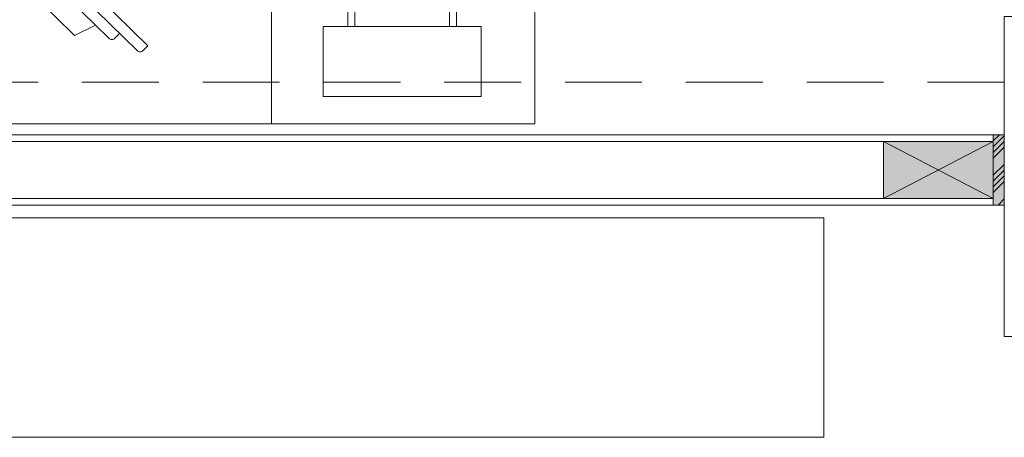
# Model space of a CAD drawing. Header units: millimetres. Extents: x -8931983 to 9630244, y 4 to 18563053.
# Tile 39 of 256: x 349119.068 to 349121.31, y 9281936.965 to 9281937.917. Entities that reach past the tile are written whole.
import ezdxf

# ---------------------------------------------------------------- set-up
doc = ezdxf.new("R2010")
doc.units = ezdxf.units.MM
doc.linetypes.add('CONTINUA', pattern=[0])
doc.linetypes.add('DASHED2', pattern=[0.375, 0.25, -0.125])
for name, color, linetype, lineweight in [('.', 7, 'Continuous', 0), ('0_PROYECCIONES 1', 1, 'DASHED2', 0), ('COLUMNETAS TOP', 253, 'Continuous', 0), ('JUNTAS DE DILATACIÓN', 160, 'CONTINUA', 9), ('MOBILIARIOS', 157, 'Continuous', 0), ('MURO', 133, 'Continuous', 15), ('TARRAJEO', 32, 'Continuous', 0)]:
    doc.layers.add(name, color=color, linetype=linetype, lineweight=lineweight)
doc.layers.add('LMOBILIARIO', color=252, linetype='Continuous', lineweight=5, true_color=0x898989)

# ---------------------------------------------------------------- blocks, each defined once
blk = doc.blocks.new('CIRUGIA opc7$0$escritorio consulta')
at = {"layer": 'MOBILIARIOS', "color": 252, "lineweight": 0, "true_color": 0x939598}
for p, q in [((1.01780971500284, -0.060093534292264), (1.01780971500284, -0.0670092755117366)), ((1.01780971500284, -0.060093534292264), (1.072281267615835, -0.060093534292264)), ((1.072281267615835, -0.060093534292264), (1.072281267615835, -0.0673277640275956)), ((0.8893920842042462, -0.1305110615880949), (1.166995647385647, -0.1305110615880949)), ((1.072281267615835, -0.1305110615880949), (1.20069889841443, -0.1305110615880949)), ((0.769877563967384, -0.3545346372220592), (0.7424237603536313, -0.3545346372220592)), ((1.320213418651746, -0.3545346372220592), (1.347667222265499, -0.3545346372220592)), ((0.769209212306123, -0.3652282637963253), (0.7424237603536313, -0.3652282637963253)), ((1.320881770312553, -0.3652282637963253), (1.347667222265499, -0.3652282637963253)), ((0.8156751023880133, -0.4910979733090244), (0.8156751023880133, -0.5155348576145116)), ((1.274415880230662, -0.4910979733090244), (1.274415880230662, -0.5155348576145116)), ((0.8772328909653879, -0.6473616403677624), (0.9107503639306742, -0.5892518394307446)), ((0.8864960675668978, -0.6527045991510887), (0.9230953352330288, -0.5892518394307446)), ((0.8893920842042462, -0.5892518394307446), (1.20069889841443, -0.5892518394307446)), ((1.203594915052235, -0.6527045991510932), (1.166995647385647, -0.5892518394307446)), ((1.212858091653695, -0.6473616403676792), (1.179340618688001, -0.5892518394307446)), ((0.9532784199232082, -0.8291340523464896), (0.5132784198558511, -0.8291340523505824)), ((0.953278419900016, -0.8370825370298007), (0.513278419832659, -0.8370825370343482)), ((0.5408600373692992, -0.9456289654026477), (0.5408600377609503, -0.8556289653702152)), ((0.9188600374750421, -0.8556289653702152), (0.5408600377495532, -0.8556289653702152)), ((0.9188600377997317, -0.87362896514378), (0.5408600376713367, -0.8736289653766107)), ((0.5588600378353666, -0.9456289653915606), (0.5588600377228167, -0.8556289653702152)), ((0.576860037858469, -0.9456289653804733), (0.5768600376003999, -0.8556289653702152)), ((0.594860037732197, -0.9456289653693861), (0.5948600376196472, -0.8556289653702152)), ((0.6128600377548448, -0.9456289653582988), (0.6128600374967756, -0.8556289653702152)), ((0.6308600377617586, -0.9456289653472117), (0.6308600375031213, -0.8556289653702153)), ((0.6488600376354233, -0.9456289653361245), (0.6488600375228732, -0.8556289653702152)), ((0.6668600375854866, -0.9456289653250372), (0.6668600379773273, -0.8556289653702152)), ((0.6848600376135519, -0.9456289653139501), (0.684860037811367, -0.8556289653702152)), ((0.7028600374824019, -0.945628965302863), (0.7028600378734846, -0.8556289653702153)), ((0.720860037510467, -0.945628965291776), (0.7208600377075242, -0.8556289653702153)), ((0.738860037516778, -0.9456289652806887), (0.738860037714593, -0.8556289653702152)), ((0.7568600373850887, -0.9456289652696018), (0.7568600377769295, -0.8556289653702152)), ((0.7748600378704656, -0.9456289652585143), (0.7748600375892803, -0.8556289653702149)), ((0.7928600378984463, -0.9456289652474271), (0.792860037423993, -0.8556289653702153)), ((0.8108600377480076, -0.94562896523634), (0.8108600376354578, -0.8556289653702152)), ((0.8288600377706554, -0.9456289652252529), (0.8288600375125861, -0.8556289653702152)), ((0.8468600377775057, -0.9456289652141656), (0.8468600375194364, -0.8556289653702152)), ((0.8648600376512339, -0.9456289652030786), (0.8648600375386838, -0.8556289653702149)), ((0.8828600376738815, -0.9456289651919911), (0.8828600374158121, -0.8556289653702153)), ((0.9008600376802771, -0.945628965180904), (0.9008600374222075, -0.8556289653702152)), ((0.9188600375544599, -0.945628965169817), (0.9188600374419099, -0.8556289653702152)), ((0.167118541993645, -0.8916803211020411), (0.1778201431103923, -0.8811695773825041)), ((0.1778201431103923, -0.8811695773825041), (0.4581066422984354, -1.166545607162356)), ((0.9188600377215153, -0.8916289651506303), (0.5408600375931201, -0.891628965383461)), ((0.1669913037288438, -0.9058218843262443), (0.4332634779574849, -1.176929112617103)), ((0.9188600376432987, -0.9096289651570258), (0.5408600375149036, -0.9096289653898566)), ((0.918860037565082, -0.9276289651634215), (0.5408600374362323, -0.9276289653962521)), ((0.2060377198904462, -0.9455773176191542), (0.1953361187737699, -0.9560880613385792)), ((0.9188600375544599, -0.945628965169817), (0.5408600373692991, -0.9456289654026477)), ((0.1952088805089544, -0.9702296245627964), (0.3693738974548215, -1.147557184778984)), ((0.2017172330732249, -1.04821171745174), (0.2246372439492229, -1.000192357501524)), ((0.2017172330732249, -1.04821171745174), (0.2915215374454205, -1.13964671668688)), ((0.2915215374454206, -1.13964671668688), (0.3399455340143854, -1.117594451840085)), ((0.3835154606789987, -1.147684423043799), (0.3942170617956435, -1.137173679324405)), ((0.4474050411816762, -1.177056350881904), (0.4581066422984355, -1.166545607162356)), ((0.1699294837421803, -1.710575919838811), (0.1679997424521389, -1.672102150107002)), ((0.6865911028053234, -1.710575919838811), (0.68852084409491, -1.672102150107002)), ((0.9623840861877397, -1.710575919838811), (0.960454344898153, -1.672102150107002)), ((1.479045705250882, -1.710575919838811), (1.480975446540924, -1.672102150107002)), ((0.1638316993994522, -2.078067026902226), (0.1460745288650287, -1.72403749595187)), ((0.1576951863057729, -1.711189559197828), (0.1821637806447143, -1.709962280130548)), ((0.2118164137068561, -2.056622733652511), (0.1950117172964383, -1.721582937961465)), ((0.6447041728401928, -2.056622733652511), (0.6615088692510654, -1.721582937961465)), ((0.698825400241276, -1.711189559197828), (0.6743568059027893, -1.709962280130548)), ((0.6926888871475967, -2.078067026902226), (0.710446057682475, -1.72403749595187)), ((0.9562863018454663, -2.078067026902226), (0.9385291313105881, -1.72403749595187)), ((0.9501497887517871, -1.711189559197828), (0.9746183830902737, -1.709962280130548)), ((1.00427101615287, -2.056622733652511), (0.9874663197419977, -1.721582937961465)), ((1.437158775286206, -2.056622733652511), (1.453963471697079, -1.721582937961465)), ((1.49128000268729, -1.711189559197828), (1.466811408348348, -1.709962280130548)), ((1.48514348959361, -2.078067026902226), (1.502900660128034, -1.72403749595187)), ((0.2437357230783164, -2.04587911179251), (0.6127848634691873, -2.045878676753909)), ((1.405239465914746, -2.04587911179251), (1.036190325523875, -2.045878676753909)), ((0.1766796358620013, -2.08968768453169), (0.1889139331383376, -2.089074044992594)), ((0.6798409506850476, -2.08968768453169), (0.6656053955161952, -2.088973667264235)), ((0.9691342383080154, -2.08968768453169), (0.9833697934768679, -2.088973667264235)), ((1.472295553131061, -2.08968768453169), (1.460061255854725, -2.089074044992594)), ((0.2437357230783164, -2.1500002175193), (0.6127848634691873, -2.149999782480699)), ((1.405239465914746, -2.1500002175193), (1.036190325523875, -2.149999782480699))]:
    blk.add_line(p, q, dxfattribs=at)
for points in [[(0, 0), (0, -0.599999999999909), (0.599999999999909, -0.599999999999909), (0.599999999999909, 0)], [(0.2222221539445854, -0.1222549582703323), (0.0622221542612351, -0.1222549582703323), (0.0622221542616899, -0.4822549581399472), (0.2222221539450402, -0.4822549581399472)], [(1.14494613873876, -0.8607524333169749), (1.311228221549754, -0.9296746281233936), (1.18869987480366, -1.225287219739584), (1.022417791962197, -1.156365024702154)], [(1.042018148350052, -1.148251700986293), (1.180586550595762, -1.205686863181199), (1.291627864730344, -0.9377879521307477), (1.153059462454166, -0.8803527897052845)], [(1.276985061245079, -1.051874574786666), (1.455918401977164, -1.032307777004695), (1.490703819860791, -1.35041149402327), (1.311770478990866, -1.369978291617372)], [(1.325051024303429, -1.353436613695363), (1.474162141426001, -1.33713094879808), (1.442637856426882, -1.048849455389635), (1.29352673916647, -1.065155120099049)]]:
    blk.add_lwpolyline(points, close=True, dxfattribs=at)
for points in [[(0.8331363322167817, -0.0859887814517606, 0.6670913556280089), (0.8428064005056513, -0.1350466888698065, -0.0889215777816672), (1.252361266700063, -0.1350466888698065, 0.5275885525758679), (1.253227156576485, -0.0877710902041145, 0.0954774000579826)], [(0.8438675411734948, -0.1726462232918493, 0.2817931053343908), (0.7814333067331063, -0.1696427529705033), (0.7619636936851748, -0.4811565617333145, 0.4180154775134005), (0.8243419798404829, -0.4850552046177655)], [(1.246223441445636, -0.1726462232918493, -0.2817931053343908), (1.308657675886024, -0.1696427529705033), (1.328127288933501, -0.4811565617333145, -0.4180154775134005), (1.265749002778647, -0.4850552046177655)], [(-1.00044e-11, -0.599999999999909), (-2.45564e-11, -1.5), (1.424999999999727, -1.5, 1), (1.424999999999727, -0.75), (0.6999999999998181, -0.75, -0.4142135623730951), (0.599999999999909, -0.6499999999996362), (0.599999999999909, -0.599999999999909)]]:
    blk.add_lwpolyline(points, format="xyb", close=True, dxfattribs=at)
for points in [[(0.2222221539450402, -0.1782549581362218), (0.3422221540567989, -0.1782549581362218), (0.3422221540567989, -0.4262549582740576), (0.2222221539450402, -0.4262549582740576)], [(0.2222221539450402, -0.4102549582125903), (0.3582221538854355, -0.4102549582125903), (0.3582221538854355, -0.1942549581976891), (0.2222221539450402, -0.1942549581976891)], [(0.5061942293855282, -0.8362182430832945), (0.5061942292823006, -0.9647940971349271), (0.9603626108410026, -0.9647940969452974), (0.9603626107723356, -0.8362182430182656)], [(0.5061942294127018, -0.9647940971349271), (0.5061942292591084, -0.9727425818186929), (0.9603626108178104, -0.9727425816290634), (0.9603626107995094, -0.9647940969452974)]]:
    blk.add_lwpolyline(points, dxfattribs=at)
for centre, radius, start, end in [((0.8893920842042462, -0.2042280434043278), 0.0737169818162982, 90, 147.6008417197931), ((1.20069889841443, -0.2042280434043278), 0.0737169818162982, 32.39915827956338, 90), ((0.7424237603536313, -0.3598814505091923), 0.005346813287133, 90, 270), ((0.7790494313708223, -0.3598814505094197), 0.0181791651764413, 117.8828040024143, 162.895364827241), ((1.311041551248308, -0.3598814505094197), 0.0181791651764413, 17.10463517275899, 62.11719599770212), ((1.347667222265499, -0.3598814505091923), 0.005346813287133, 270, 90), ((0.7790494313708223, -0.3598814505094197), 0.0181791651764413, 197.104635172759, 234.9645272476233), ((1.311041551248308, -0.3598814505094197), 0.0181791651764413, 305.0354727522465, 342.8953648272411), ((0.8893920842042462, -0.5155348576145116), 0.0737169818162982, 180, 270), ((1.20069889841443, -0.5155348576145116), 0.0737169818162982, 270, 0), ((0.9093139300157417, -0.6024435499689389), 0.018312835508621, 133.9163470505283, 223.0478621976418), ((0.9093139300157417, -0.6024435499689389), 0.018312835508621, 256.9998262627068, 43.04786219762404), ((1.180777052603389, -0.6024435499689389), 0.018312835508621, 136.9521378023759, 283.0001737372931), ((1.180777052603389, -0.6024435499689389), 0.018312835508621, 316.9521378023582, 46.08365294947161), ((0.881864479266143, -0.6500331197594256), 0.0053468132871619, 150.0238442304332, 330.0238442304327), ((1.208226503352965, -0.6500331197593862), 0.0053468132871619, 209.9761557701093, 29.97615577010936), ((0.5132784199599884, -0.8362182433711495), 0.0070841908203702, 90.00000002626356, 180.000000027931), ((0.9532784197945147, -0.8362182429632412), 0.0070841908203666, 2.79310714e-08, 90.00000002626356), ((0.5132784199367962, -0.8441667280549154), 0.0070841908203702, 90.00000002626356, 180.000000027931), ((0.9532784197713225, -0.844166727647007), 0.0070841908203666, 2.79310714e-08, 90.00000002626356), ((0.1741257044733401, -0.8988147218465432), 0.01, 134.4844969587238, 224.4844969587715), ((0.2023432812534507, -0.9632224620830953), 0.01, 134.4844969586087, 224.4844969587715), ((0.3765082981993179, -1.140550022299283), 0.01, 224.4844969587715, 314.4844969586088), ((0.4403978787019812, -1.169921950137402), 0.01, 224.4844969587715, 314.4844969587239), ((0.4282602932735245, -2.612968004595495), 1.01713554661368, 78.1707154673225, 101.8292845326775), ((1.220714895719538, -2.612968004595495), 1.01713554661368, 78.1707154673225, 101.8292845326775), ((0.2199955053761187, -1.669494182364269), 0.052061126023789, 90.2688339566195, 182.8713961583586), ((0.6365250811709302, -1.669494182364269), 0.052061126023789, 357.1286038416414, 89.73116604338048), ((1.012450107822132, -1.669494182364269), 0.052061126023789, 90.2688339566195, 182.8713961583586), ((1.428979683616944, -1.669494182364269), 0.052061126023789, 357.1286038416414, 89.73116604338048), ((0.1583088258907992, -1.723423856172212), 0.0122496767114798, 92.87139615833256, 182.8713961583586), ((0.1827774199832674, -1.722196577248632), 0.0122496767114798, 2.871396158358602, 92.87139615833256), ((0.6737431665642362, -1.722196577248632), 0.0122496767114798, 87.12860384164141, 177.1286038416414), ((0.6982117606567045, -1.723423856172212), 0.0122496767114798, 357.1286038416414, 87.12860384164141), ((0.9507634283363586, -1.723423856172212), 0.0122496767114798, 92.87139615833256, 182.8713961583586), ((0.9752320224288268, -1.722196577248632), 0.0122496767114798, 2.871396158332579, 92.87139615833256), ((1.46619776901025, -1.722196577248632), 0.0122496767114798, 87.12860384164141, 177.1286038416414), ((1.490666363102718, -1.723423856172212), 0.0122496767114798, 357.1286038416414, 87.12860384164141), ((0.2434914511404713, -2.097939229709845), 0.052061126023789, 89.73116596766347, 270.2688339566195), ((0.6130291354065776, -2.097939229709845), 0.052061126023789, 269.7311660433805, 90.26883403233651), ((1.035946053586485, -2.097939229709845), 0.052061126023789, 89.73116596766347, 270.2688339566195), ((1.405483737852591, -2.097939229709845), 0.052061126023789, 269.7311660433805, 90.26883403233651), ((0.1760659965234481, -2.077453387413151), 0.0122496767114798, 182.8713961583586, 272.8713961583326), ((0.6804545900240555, -2.077453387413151), 0.0122496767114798, 267.1286038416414, 357.1286038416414), ((0.9685205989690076, -2.077453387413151), 0.0122496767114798, 182.8713961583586, 272.8713961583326), ((1.472909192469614, -2.077453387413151), 0.0122496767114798, 267.1286038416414, 357.1286038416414)]:
    blk.add_arc(centre, radius, start, end, dxfattribs=at)
blk = doc.blocks.new('ADMIII PLATA GG')
at = {"layer": '.', "true_color": 0xadddf7, "transparency": 33554572}
h = blk.add_hatch(color=141, dxfattribs=at)
h.dxf.hatch_style = 1
h.paths.add_polyline_path([(-0.2650000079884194, -11.10499999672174), (-0.2900000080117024, -11.10499999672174), (-0.2900000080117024, -11.26499999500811), (-0.2650000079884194, -11.26499999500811)])
at = {"layer": 'COLUMNETAS TOP', "true_color": 0xc0c0c0}
blk.add_hatch(color=9, dxfattribs=at).paths.add_polyline_path([(-0.2900000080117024, -11.11999999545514), (-0.5400000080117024, -11.11999999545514), (-0.5400000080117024, -11.24999999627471), (-0.2900000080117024, -11.24999999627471)])
at = {"layer": 'JUNTAS DE DILATACIÓN'}
h = blk.add_hatch(dxfattribs=at)
h.set_pattern_fill('ANSI34', color=256, scale=0.0029, angle=0.0939636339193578)
h.set_pattern_definition([(45.09396363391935, (-5587.210869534, -1544.246894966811), (-0.0391281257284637, 0.0389999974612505), []), (45.09396363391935, (-5587.197848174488, -1544.246873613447), (-0.0391281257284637, 0.0389999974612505), []), (45.09396363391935, (-5587.184826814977, -1544.24685225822), (-0.0391281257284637, 0.0389999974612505), []), (45.09396363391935, (-5587.171805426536, -1544.246830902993), (-0.0391281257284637, 0.0389999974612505), [])])
h.paths.add_polyline_path([(-0.2650000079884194, -11.10499999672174), (-0.2900000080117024, -11.10499999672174), (-0.2900000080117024, -11.26499999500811), (-0.2650000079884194, -11.26499999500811)])
at = {"layer": '0_PROYECCIONES 1', "ltscale": 0.7, "elevation": -3.30374e-10}
blk.add_lwpolyline([(-0.2650000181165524, -11.26499999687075), (-0.2650000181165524, -10.98499999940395), (-17.53499858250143, -10.98499999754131), (-17.53499858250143, -11.26499999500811)], close=True, dxfattribs=at)
at = {"layer": 'COLUMNETAS TOP'}
for p, q in [((-0.5400000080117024, -11.11999999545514), (-0.2900000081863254, -11.24999999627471)), ((-0.2900000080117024, -11.11999999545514), (-0.5400000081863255, -11.24999999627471))]:
    blk.add_line(p, q, dxfattribs=at)
at = {"layer": 'COLUMNETAS TOP', "elevation": -2.170282e-10}
blk.add_lwpolyline([(-0.2900000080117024, -11.11999999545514), (-0.5400000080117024, -11.11999999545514), (-0.5400000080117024, -11.24999999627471), (-0.2900000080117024, -11.24999999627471)], close=True, dxfattribs=at)
at = {"layer": 'JUNTAS DE DILATACIÓN', "elevation": -2.170282e-10}
blk.add_lwpolyline([(-0.2650000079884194, -11.10499999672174), (-0.2900000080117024, -11.10499999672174), (-0.2900000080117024, -11.26499999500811), (-0.2650000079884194, -11.26499999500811)], close=True, dxfattribs=at)
at = {"layer": 'LMOBILIARIO', "lineweight": 0}
blk.add_lwpolyline([(-3.18120874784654, -11.79455404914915), (-0.6762087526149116, -11.79455404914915), (-0.6762087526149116, -11.29455404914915), (-3.18120874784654, -11.29455404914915)], close=True, dxfattribs=at)
at = {"layer": 'MURO'}
for p, q in [((-6.610000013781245, -11.11999999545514, -2.5122517e-09), (-0.540000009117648, -11.11999999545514)), ((-3.669999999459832, -11.24999999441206, 20.54863761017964), (-0.5400000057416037, -11.24999999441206))]:
    blk.add_line(p, q, dxfattribs=at)
at = {"layer": 'TARRAJEO'}
for p, q in [((-6.86000001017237, -11.1049999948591, -2.5122517e-09), (-0.2650000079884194, -11.1049999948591)), ((-3.655000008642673, -11.26499999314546, -1.2913622e-09), (-0.2650000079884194, -11.26499999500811))]:
    blk.add_line(p, q, dxfattribs=at)
at = {"layer": 'TARRAJEO', "elevation": -2.170282e-10}
blk.add_lwpolyline([(0.0150000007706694, -11.56499999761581), (0.0149999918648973, -10.83499999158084), (-0.2650000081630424, -10.83499999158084), (-0.2649999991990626, -11.56499999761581)], close=True, dxfattribs=at)
at = {"layer": 'MOBILIARIOS', "xscale": -1, "rotation": 270.0012473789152}
blk.add_blockref('CIRUGIA opc7$0$escritorio consulta', (-1.333802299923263, -11.0799755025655, -705.4664041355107), dxfattribs=at)

msp = doc.modelspace()

# ---------------------------------------------------------------- block references
at = {"lineweight": 5}
msp.add_blockref('ADMIII PLATA GG', (349121.5748144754, 9281948.759441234), dxfattribs=at)

doc.saveas('drawing.dxf')
